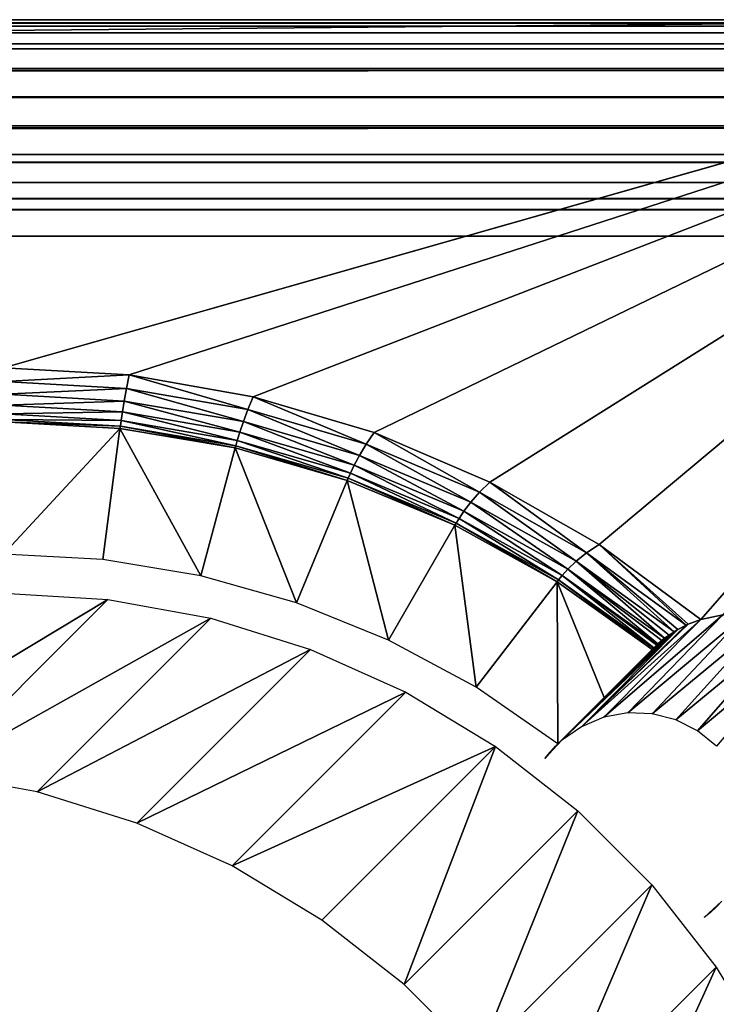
# Model space of a CAD drawing. Header units: millimetres. Extents: x -95 to 95, y -21 to 21.
# Tile 88 of 89: x 88.43 to 91.64, y 16.45 to 21. Entities that reach past the tile are written whole.
import ezdxf

# ---------------------------------------------------------------- set-up
doc = ezdxf.new("R2010")
doc.units = ezdxf.units.MM
doc.header["$LTSCALE"] = 135.540879
for name, color, linetype in [('1', 7, 'CONTINUOUS'), ('11', 7, 'CONTINUOUS'), ('2', 7, 'CONTINUOUS'), ('26', 7, 'CONTINUOUS'), ('29', 7, 'CONTINUOUS'), ('39', 7, 'CONTINUOUS'), ('6', 7, 'CONTINUOUS'), ('74', 7, 'CONTINUOUS')]:
    doc.layers.add(name, color=color, linetype=linetype)

msp = doc.modelspace()

# ---------------------------------------------------------------- linework, layer by layer
at = {"layer": '1', "color": 7, "linetype": 'Continuous', "true_color": 0xe0f2ff}
for points in [[(-94, 21), (94, 21), (-88.3518, 19.3921), (-94, 21)], [(-88.3518, 19.3921), (94, 21), (88.3518, 19.3921), (-88.3518, 19.3921)], [(88.3518, 19.3921), (94, 21), (88.9314, 19.3587), (88.3518, 19.3921)], [(88.9314, 19.3587), (94, 21), (89.505, 19.2584), (88.9314, 19.3587)], [(89.505, 19.2584), (94, 21), (90.0629, 19.0928), (89.505, 19.2584)], [(90.0629, 19.0928), (94, 21), (90.598, 18.8639), (90.0629, 19.0928)], [(90.598, 18.8639), (94, 21), (91.1031, 18.5749), (90.598, 18.8639)], [(91.1031, 18.5749), (94, 21), (91.5716, 18.2297), (91.1031, 18.5749)], [(91.5716, 18.2297), (94, 21), (91.6732, 18.2506), (91.5716, 18.2297)]]:
    msp.add_3dface(points, dxfattribs=at)
at = {"layer": '11', "color": 7, "linetype": 'Continuous', "true_color": 0xe0f2ff}
for points in [[(94, 21, 111.5), (-94, 21, 111.5), (-94, 20.9848, 111.6737), (94, 21, 111.5)], [(94, 20.9848, 111.6737), (94, 21, 111.5), (-94, 20.9848, 111.6737), (94, 20.9848, 111.6737)], [(94, 20.9703, 111.7419), (94, 20.9848, 111.6737), (-94, 20.9703, 111.7419), (94, 20.9703, 111.7419)], [(-94, 20.9703, 111.7419), (94, 20.9848, 111.6737), (-94, 20.9848, 111.6737), (-94, 20.9703, 111.7419)], [(94, 20.9397, 111.842), (94, 20.9703, 111.7419), (-94, 20.9397, 111.842), (94, 20.9397, 111.842)], [(-94, 20.9397, 111.842), (94, 20.9703, 111.7419), (-94, 20.9703, 111.7419), (-94, 20.9397, 111.842)], [(-94, 20.8892, 111.9576), (94, 20.9397, 111.842), (-94, 20.9397, 111.842), (-94, 20.8892, 111.9576)], [(94, 20.8892, 111.9576), (94, 20.9397, 111.842), (-94, 20.8892, 111.9576), (94, 20.8892, 111.9576)], [(-94, 20.866, 112), (94, 20.8892, 111.9576), (-94, 20.8892, 111.9576), (-94, 20.866, 112)], [(94, 20.866, 112), (94, 20.8892, 111.9576), (-94, 20.866, 112), (94, 20.866, 112)], [(94, 20.7744, 112.1327), (94, 20.866, 112), (-94, 20.7744, 112.1327), (94, 20.7744, 112.1327)], [(-94, 20.7744, 112.1327), (94, 20.866, 112), (-94, 20.866, 112), (-94, 20.7744, 112.1327)], [(-94, 20.766, 112.1428), (94, 20.7744, 112.1327), (-94, 20.7744, 112.1327), (-94, 20.766, 112.1428)], [(94, 20.766, 112.1428), (94, 20.7744, 112.1327), (-94, 20.766, 112.1428), (94, 20.766, 112.1428)], [(-94, 20.644, 112.265), (94, 20.766, 112.1428), (-94, 20.766, 112.1428), (-94, 20.644, 112.265)], [(94, 20.644, 112.265), (94, 20.766, 112.1428), (-94, 20.644, 112.265), (94, 20.644, 112.265)], [(94, 20.6428, 112.2661), (94, 20.644, 112.265), (-94, 20.6428, 112.2661), (94, 20.6428, 112.2661)], [(-94, 20.6428, 112.2661), (94, 20.644, 112.265), (-94, 20.644, 112.265), (-94, 20.6428, 112.2661)], [(94, 20.5099, 112.3602), (94, 20.6428, 112.2661), (-94, 20.5099, 112.3602), (94, 20.5099, 112.3602)], [(-94, 20.5099, 112.3602), (94, 20.6428, 112.2661), (-94, 20.6428, 112.2661), (-94, 20.5099, 112.3602)], [(-94, 20.5, 112.366), (94, 20.5099, 112.3602), (-94, 20.5099, 112.3602), (-94, 20.5, 112.366)], [(94, 20.5, 112.366), (94, 20.5099, 112.3602), (-94, 20.5, 112.366), (94, 20.5, 112.366)], [(-94, 20.3777, 112.4259), (94, 20.5, 112.366), (-94, 20.5, 112.366), (-94, 20.3777, 112.4259)], [(94, 20.3777, 112.4259), (94, 20.5, 112.366), (-94, 20.3777, 112.4259), (94, 20.3777, 112.4259)], [(-94, 20.342, 112.4397), (94, 20.3777, 112.4259), (-94, 20.3777, 112.4259), (-94, 20.342, 112.4397)], [(94, 20.342, 112.4397), (94, 20.3777, 112.4259), (-94, 20.342, 112.4397), (94, 20.342, 112.4397)], [(-94, 20.2485, 112.4686), (94, 20.342, 112.4397), (-94, 20.342, 112.4397), (-94, 20.2485, 112.4686)], [(94, 20.2485, 112.4686), (94, 20.342, 112.4397), (-94, 20.2485, 112.4686), (94, 20.2485, 112.4686)], [(94, 20.1736, 112.4848), (94, 20.2485, 112.4686), (-94, 20.1736, 112.4848), (94, 20.1736, 112.4848)], [(-94, 20.1736, 112.4848), (94, 20.2485, 112.4686), (-94, 20.2485, 112.4686), (-94, 20.1736, 112.4848)], [(94, 20.1231, 112.4924), (94, 20.1736, 112.4848), (-94, 20.1231, 112.4924), (94, 20.1231, 112.4924)], [(-94, 20.1231, 112.4924), (94, 20.1736, 112.4848), (-94, 20.1736, 112.4848), (-94, 20.1231, 112.4924)], [(-94, 20, 112.5), (94, 20, 112.5), (94, 20.1231, 112.4924), (-94, 20, 112.5)], [(-94, 20, 112.5), (94, 20.1231, 112.4924), (-94, 20.1231, 112.4924), (-94, 20, 112.5)]]:
    msp.add_3dface(points, dxfattribs=at)
at = {"layer": '2', "color": 7, "linetype": 'Continuous', "true_color": 0xe0f2ff}
for points in [[(94, -20, 112.5), (94, 20, 112.5), (-94, 20, 112.5), (94, -20, 112.5)], [(-94, -20, 112.5), (94, -20, 112.5), (-94, 20, 112.5), (-94, -20, 112.5)]]:
    msp.add_3dface(points, dxfattribs=at)
at = {"layer": '26', "color": 7, "linetype": 'Continuous', "true_color": 0xe0f2ff}
for points in [[(87.5488, 17.5487, 109.0087), (88.3511, 18.3509, 17.0831), (88.8331, 18.3218, 17.0826), (87.5488, 17.5487, 109.0087)], [(88.031, 17.5195, 109.0097), (87.5488, 17.5487, 109.0087), (88.8331, 18.3218, 17.0826), (88.031, 17.5195, 109.0097)], [(89.3081, 18.2348, 17.0822), (88.031, 17.5195, 109.0097), (88.8331, 18.3218, 17.0826), (89.3081, 18.2348, 17.0822)], [(88.5061, 17.4325, 109.0106), (88.031, 17.5195, 109.0097), (89.3081, 18.2348, 17.0822), (88.5061, 17.4325, 109.0106)], [(89.7693, 18.0911, 17.0818), (88.5061, 17.4325, 109.0106), (89.3081, 18.2348, 17.0822), (89.7693, 18.0911, 17.0818)], [(88.9672, 17.2887, 109.0113), (88.5061, 17.4325, 109.0106), (89.7693, 18.0911, 17.0818), (88.9672, 17.2887, 109.0113)], [(90.2099, 17.8928, 17.0815), (88.9672, 17.2887, 109.0113), (89.7693, 18.0911, 17.0818), (90.2099, 17.8928, 17.0815)], [(89.4077, 17.0905, 109.0118), (88.9672, 17.2887, 109.0113), (90.2099, 17.8928, 17.0815), (89.4077, 17.0905, 109.0118)], [(90.6233, 17.6429, 17.0814), (89.4077, 17.0905, 109.0118), (90.2099, 17.8928, 17.0815), (90.6233, 17.6429, 17.0814)], [(89.821, 16.8406, 109.0121), (89.4077, 17.0905, 109.0118), (90.6233, 17.6429, 17.0814), (89.821, 16.8406, 109.0121)], [(90.2012, 16.5428, 109.0123), (89.821, 16.8406, 109.0121), (90.6233, 17.6429, 17.0814), (90.2012, 16.5428, 109.0123)], [(91.0036, 17.3449, 17.0813), (90.2012, 16.5428, 109.0123), (90.6233, 17.6429, 17.0814), (91.0036, 17.3449, 17.0813)], [(90.5428, 16.2012, 109.0123), (90.2012, 16.5428, 109.0123), (91.0036, 17.3449, 17.0813), (90.5428, 16.2012, 109.0123)], [(91.3452, 17.0033, 17.0813), (90.5428, 16.2012, 109.0123), (91.0036, 17.3449, 17.0813), (91.3452, 17.0033, 17.0813)], [(90.8406, 15.821, 109.0121), (90.5428, 16.2012, 109.0123), (91.3452, 17.0033, 17.0813), (90.8406, 15.821, 109.0121)], [(91.6431, 16.623, 17.0814), (90.8406, 15.821, 109.0121), (91.3452, 17.0033, 17.0813), (91.6431, 16.623, 17.0814)], [(91.0905, 15.4077, 109.0118), (90.8406, 15.821, 109.0121), (91.6431, 16.623, 17.0814), (91.0905, 15.4077, 109.0118)], [(91.893, 16.2095, 17.0815), (91.0905, 15.4077, 109.0118), (91.6431, 16.623, 17.0814), (91.893, 16.2095, 17.0815)]]:
    msp.add_3dface(points, dxfattribs=at)
at = {"layer": '29', "color": 7, "linetype": 'Continuous', "true_color": 0xe0f2ff}
for points in [[(88.3518, 18.5306, 15.9322), (88.3518, 19.1423, 0.2403), (88.8888, 19.1121, 0.2403), (88.3518, 18.5306, 15.9322)], [(88.3518, 18.5306, 15.9322), (88.8888, 19.1121, 0.2403), (88.8094, 18.5055, 15.9322), (88.3518, 18.5306, 15.9322)], [(88.8094, 18.5055, 15.9322), (88.8888, 19.1121, 0.2403), (89.2623, 18.4302, 15.9322), (88.8094, 18.5055, 15.9322)], [(88.8888, 19.1121, 0.2403), (89.4207, 19.0215, 0.2403), (89.2623, 18.4302, 15.9322), (88.8888, 19.1121, 0.2403)], [(89.2623, 18.4302, 15.9322), (89.4207, 19.0215, 0.2403), (89.7042, 18.3057, 15.9322), (89.2623, 18.4302, 15.9322)], [(89.4207, 19.0215, 0.2403), (89.9387, 18.8718, 0.2403), (89.7042, 18.3057, 15.9322), (89.4207, 19.0215, 0.2403)], [(89.7042, 18.3057, 15.9322), (89.9387, 18.8718, 0.2403), (90.1297, 18.1335, 15.9322), (89.7042, 18.3057, 15.9322)], [(89.9387, 18.8718, 0.2403), (90.4365, 18.6649, 0.2403), (90.1297, 18.1335, 15.9322), (89.9387, 18.8718, 0.2403)], [(90.1297, 18.1335, 15.9322), (90.4365, 18.6649, 0.2403), (90.5338, 17.9157, 15.9322), (90.1297, 18.1335, 15.9322)], [(90.4365, 18.6649, 0.2403), (90.908, 18.4033, 0.2403), (90.5338, 17.9157, 15.9322), (90.4365, 18.6649, 0.2403)], [(90.5338, 17.9157, 15.9322), (90.908, 18.4033, 0.2403), (90.9116, 17.6549, 15.9322), (90.5338, 17.9157, 15.9322)], [(90.9116, 17.6549, 15.9322), (90.908, 18.4033, 0.2403), (91.1254, 17.8687, 8.233), (90.9116, 17.6549, 15.9322)], [(91.3471, 18.0904, 0.2403), (91.1254, 17.8687, 8.233), (90.908, 18.4033, 0.2403), (91.3471, 18.0904, 0.2403)]]:
    msp.add_3dface(points, dxfattribs=at)
at = {"layer": '39', "color": 7, "linetype": 'Continuous', "true_color": 0xe0f2ff}
for points in [[(88.3518, 19.3921), (88.9314, 19.3587), (88.3518, 19.329, 0.0081), (88.3518, 19.3921)], [(88.3518, 19.329, 0.0081), (88.9314, 19.3587), (88.9196, 19.2965, 0.0081), (88.3518, 19.329, 0.0081)], [(88.9196, 19.2965, 0.0081), (88.9314, 19.3587), (89.48, 19.1994, 0.0081), (88.9196, 19.2965, 0.0081)], [(88.9314, 19.3587), (89.505, 19.2584), (89.48, 19.1994, 0.0081), (88.9314, 19.3587)], [(88.3518, 19.2699, 0.0319), (88.3518, 19.329, 0.0081), (88.9196, 19.2965, 0.0081), (88.3518, 19.2699, 0.0319)], [(88.3518, 19.2699, 0.0319), (88.9196, 19.2965, 0.0081), (88.909, 19.2382, 0.0319), (88.3518, 19.2699, 0.0319)], [(88.909, 19.2382, 0.0319), (88.9196, 19.2965, 0.0081), (89.459, 19.1436, 0.0319), (88.909, 19.2382, 0.0319)], [(88.9196, 19.2965, 0.0081), (89.48, 19.1994, 0.0081), (89.459, 19.1436, 0.0319), (88.9196, 19.2965, 0.0081)], [(88.3518, 19.2187, 0.0699), (88.3518, 19.2699, 0.0319), (88.909, 19.2382, 0.0319), (88.3518, 19.2187, 0.0699)], [(89.48, 19.1994, 0.0081), (89.505, 19.2584), (90.0257, 19.039, 0.0081), (89.48, 19.1994, 0.0081)], [(89.505, 19.2584), (90.0629, 19.0928), (90.0257, 19.039, 0.0081), (89.505, 19.2584)], [(88.3518, 19.2187, 0.0699), (88.909, 19.2382, 0.0319), (88.9008, 19.1876, 0.0699), (88.3518, 19.2187, 0.0699)], [(88.3518, 19.1788, 0.1196), (88.3518, 19.2187, 0.0699), (88.9008, 19.1876, 0.0699), (88.3518, 19.1788, 0.1196)], [(88.9008, 19.1876, 0.0699), (88.909, 19.2382, 0.0319), (89.4427, 19.0949, 0.0699), (88.9008, 19.1876, 0.0699)], [(88.909, 19.2382, 0.0319), (89.459, 19.1436, 0.0319), (89.4427, 19.0949, 0.0699), (88.909, 19.2382, 0.0319)], [(89.459, 19.1436, 0.0319), (89.48, 19.1994, 0.0081), (89.9948, 18.9873, 0.0319), (89.459, 19.1436, 0.0319)], [(89.48, 19.1994, 0.0081), (90.0257, 19.039, 0.0081), (89.9948, 18.9873, 0.0319), (89.48, 19.1994, 0.0081)], [(88.3518, 19.1788, 0.1196), (88.9008, 19.1876, 0.0699), (88.8949, 19.1482, 0.1196), (88.3518, 19.1788, 0.1196)], [(88.3518, 19.1528, 0.1777), (88.3518, 19.1788, 0.1196), (88.8949, 19.1482, 0.1196), (88.3518, 19.1528, 0.1777)], [(88.3518, 19.1423, 0.2403), (88.3518, 19.1528, 0.1777), (88.8913, 19.1223, 0.1777), (88.3518, 19.1423, 0.2403)], [(88.3518, 19.1528, 0.1777), (88.8949, 19.1482, 0.1196), (88.8913, 19.1223, 0.1777), (88.3518, 19.1528, 0.1777)], [(88.8949, 19.1482, 0.1196), (88.9008, 19.1876, 0.0699), (89.4311, 19.0566, 0.1196), (88.8949, 19.1482, 0.1196)], [(88.9008, 19.1876, 0.0699), (89.4427, 19.0949, 0.0699), (89.4311, 19.0566, 0.1196), (88.9008, 19.1876, 0.0699)], [(88.8888, 19.1121, 0.2403), (88.3518, 19.1423, 0.2403), (88.8913, 19.1223, 0.1777), (88.8888, 19.1121, 0.2403)], [(89.4207, 19.0215, 0.2403), (88.8888, 19.1121, 0.2403), (88.8913, 19.1223, 0.1777), (89.4207, 19.0215, 0.2403)], [(88.8913, 19.1223, 0.1777), (88.8949, 19.1482, 0.1196), (89.4241, 19.0315, 0.1777), (88.8913, 19.1223, 0.1777)], [(89.4207, 19.0215, 0.2403), (88.8913, 19.1223, 0.1777), (89.4241, 19.0315, 0.1777), (89.4207, 19.0215, 0.2403)], [(88.8949, 19.1482, 0.1196), (89.4311, 19.0566, 0.1196), (89.4241, 19.0315, 0.1777), (88.8949, 19.1482, 0.1196)], [(89.4427, 19.0949, 0.0699), (89.459, 19.1436, 0.0319), (89.9707, 18.9416, 0.0699), (89.4427, 19.0949, 0.0699)], [(89.459, 19.1436, 0.0319), (89.9948, 18.9873, 0.0319), (89.9707, 18.9416, 0.0699), (89.459, 19.1436, 0.0319)], [(89.4311, 19.0566, 0.1196), (89.4427, 19.0949, 0.0699), (89.9536, 18.9053, 0.1196), (89.4311, 19.0566, 0.1196)], [(89.4427, 19.0949, 0.0699), (89.9707, 18.9416, 0.0699), (89.9536, 18.9053, 0.1196), (89.4427, 19.0949, 0.0699)], [(90.0257, 19.039, 0.0081), (90.0629, 19.0928), (90.5496, 18.8175, 0.0081), (90.0257, 19.039, 0.0081)], [(90.0629, 19.0928), (90.598, 18.8639), (90.5496, 18.8175, 0.0081), (90.0629, 19.0928)], [(89.9387, 18.8718, 0.2403), (89.4207, 19.0215, 0.2403), (89.4241, 19.0315, 0.1777), (89.9387, 18.8718, 0.2403)], [(89.4241, 19.0315, 0.1777), (89.4311, 19.0566, 0.1196), (89.9432, 18.8814, 0.1777), (89.4241, 19.0315, 0.1777)], [(89.9387, 18.8718, 0.2403), (89.4241, 19.0315, 0.1777), (89.9432, 18.8814, 0.1777), (89.9387, 18.8718, 0.2403)], [(89.4311, 19.0566, 0.1196), (89.9536, 18.9053, 0.1196), (89.9432, 18.8814, 0.1777), (89.4311, 19.0566, 0.1196)], [(89.9948, 18.9873, 0.0319), (90.0257, 19.039, 0.0081), (90.5094, 18.7713, 0.0319), (89.9948, 18.9873, 0.0319)], [(90.0257, 19.039, 0.0081), (90.5496, 18.8175, 0.0081), (90.5094, 18.7713, 0.0319), (90.0257, 19.039, 0.0081)], [(89.9707, 18.9416, 0.0699), (89.9948, 18.9873, 0.0319), (90.4781, 18.7297, 0.0699), (89.9707, 18.9416, 0.0699)], [(89.9948, 18.9873, 0.0319), (90.5094, 18.7713, 0.0319), (90.4781, 18.7297, 0.0699), (89.9948, 18.9873, 0.0319)], [(89.9536, 18.9053, 0.1196), (89.9707, 18.9416, 0.0699), (90.4558, 18.6961, 0.1196), (89.9536, 18.9053, 0.1196)], [(89.9707, 18.9416, 0.0699), (90.4781, 18.7297, 0.0699), (90.4558, 18.6961, 0.1196), (89.9707, 18.9416, 0.0699)], [(90.4365, 18.6649, 0.2403), (89.9387, 18.8718, 0.2403), (89.9432, 18.8814, 0.1777), (90.4365, 18.6649, 0.2403)], [(89.9432, 18.8814, 0.1777), (89.9536, 18.9053, 0.1196), (90.4421, 18.6738, 0.1777), (89.9432, 18.8814, 0.1777)], [(90.4365, 18.6649, 0.2403), (89.9432, 18.8814, 0.1777), (90.4421, 18.6738, 0.1777), (90.4365, 18.6649, 0.2403)], [(89.9536, 18.9053, 0.1196), (90.4558, 18.6961, 0.1196), (90.4421, 18.6738, 0.1777), (89.9536, 18.9053, 0.1196)], [(90.5496, 18.8175, 0.0081), (90.598, 18.8639), (91.0447, 18.5376, 0.0081), (90.5496, 18.8175, 0.0081)], [(90.598, 18.8639), (91.1031, 18.5749), (91.0447, 18.5376, 0.0081), (90.598, 18.8639)], [(90.5094, 18.7713, 0.0319), (90.5496, 18.8175, 0.0081), (90.9962, 18.4985, 0.0319), (90.5094, 18.7713, 0.0319)], [(90.5496, 18.8175, 0.0081), (91.0447, 18.5376, 0.0081), (90.9962, 18.4985, 0.0319), (90.5496, 18.8175, 0.0081)], [(90.4781, 18.7297, 0.0699), (90.5094, 18.7713, 0.0319), (90.9583, 18.4619, 0.0699), (90.4781, 18.7297, 0.0699)], [(90.5094, 18.7713, 0.0319), (90.9962, 18.4985, 0.0319), (90.9583, 18.4619, 0.0699), (90.5094, 18.7713, 0.0319)], [(90.4421, 18.6738, 0.1777), (90.4558, 18.6961, 0.1196), (90.9146, 18.4115, 0.1777), (90.4421, 18.6738, 0.1777)], [(90.4558, 18.6961, 0.1196), (90.4781, 18.7297, 0.0699), (90.9312, 18.4318, 0.1196), (90.4558, 18.6961, 0.1196)], [(90.4558, 18.6961, 0.1196), (90.9312, 18.4318, 0.1196), (90.9146, 18.4115, 0.1777), (90.4558, 18.6961, 0.1196)], [(90.4781, 18.7297, 0.0699), (90.9583, 18.4619, 0.0699), (90.9312, 18.4318, 0.1196), (90.4781, 18.7297, 0.0699)], [(90.908, 18.4033, 0.2403), (90.4365, 18.6649, 0.2403), (90.4421, 18.6738, 0.1777), (90.908, 18.4033, 0.2403)], [(90.908, 18.4033, 0.2403), (90.4421, 18.6738, 0.1777), (90.9146, 18.4115, 0.1777), (90.908, 18.4033, 0.2403)], [(91.0447, 18.5376, 0.0081), (91.1031, 18.5749), (91.5042, 18.2034, 0.0081), (91.0447, 18.5376, 0.0081)], [(91.5042, 18.2034, 0.0081), (91.1031, 18.5749), (91.5139, 18.2078, 0.0058), (91.5042, 18.2034, 0.0081)], [(91.1031, 18.5749), (91.5716, 18.2297), (91.5139, 18.2078, 0.0058), (91.1031, 18.5749)], [(90.9962, 18.4985, 0.0319), (91.0447, 18.5376, 0.0081), (91.4484, 18.1727, 0.0319), (90.9962, 18.4985, 0.0319)], [(91.0447, 18.5376, 0.0081), (91.4656, 18.1831, 0.0223), (91.4484, 18.1727, 0.0319), (91.0447, 18.5376, 0.0081)], [(91.0447, 18.5376, 0.0081), (91.5042, 18.2034, 0.0081), (91.4656, 18.1831, 0.0223), (91.0447, 18.5376, 0.0081)], [(90.9583, 18.4619, 0.0699), (90.9962, 18.4985, 0.0319), (91.4049, 18.1421, 0.0699), (90.9583, 18.4619, 0.0699)], [(90.9962, 18.4985, 0.0319), (91.4252, 18.1572, 0.0491), (91.4049, 18.1421, 0.0699), (90.9962, 18.4985, 0.0319)], [(90.9962, 18.4985, 0.0319), (91.4484, 18.1727, 0.0319), (91.4252, 18.1572, 0.0491), (90.9962, 18.4985, 0.0319)], [(90.9146, 18.4115, 0.1777), (90.9312, 18.4318, 0.1196), (91.3545, 18.0979, 0.1777), (90.9146, 18.4115, 0.1777)], [(90.9312, 18.4318, 0.1196), (90.9583, 18.4619, 0.0699), (91.3737, 18.1159, 0.1196), (90.9312, 18.4318, 0.1196)], [(90.9312, 18.4318, 0.1196), (91.3737, 18.1159, 0.1196), (91.3685, 18.1111, 0.1318), (90.9312, 18.4318, 0.1196)], [(90.9312, 18.4318, 0.1196), (91.3685, 18.1111, 0.1318), (91.3545, 18.0979, 0.1777), (90.9312, 18.4318, 0.1196)], [(90.9583, 18.4619, 0.0699), (91.3927, 18.1323, 0.0859), (91.3737, 18.1159, 0.1196), (90.9583, 18.4619, 0.0699)], [(90.9583, 18.4619, 0.0699), (91.4049, 18.1421, 0.0699), (91.3927, 18.1323, 0.0859), (90.9583, 18.4619, 0.0699)], [(91.3471, 18.0904, 0.2403), (90.908, 18.4033, 0.2403), (90.9146, 18.4115, 0.1777), (91.3471, 18.0904, 0.2403)], [(90.9146, 18.4115, 0.1777), (91.3545, 18.0979, 0.1777), (91.3533, 18.0966, 0.184), (90.9146, 18.4115, 0.1777)], [(91.3471, 18.0904, 0.2403), (90.9146, 18.4115, 0.1777), (91.3533, 18.0966, 0.184), (91.3471, 18.0904, 0.2403)]]:
    msp.add_3dface(points, dxfattribs=at)
at = {"layer": '6', "color": 7, "linetype": 'Continuous', "true_color": 0xe0f2ff}
for points in [[(-77.6942, 21, 96.0996), (-94, 21, 111.5), (94, 21, 111.5), (-77.6942, 21, 96.0996)], [(94, 21), (-94, 21), (77.8774, 21, 49.964), (94, 21)], [(-77.5, 21, 96.1166), (-77.6942, 21, 96.0996), (94, 21, 111.5), (-77.5, 21, 96.1166)], [(77.5, 21, 96.1166), (-77.5, 21, 96.1166), (94, 21, 111.5), (77.5, 21, 96.1166)], [(77.6942, 21, 96.0996), (77.5, 21, 96.1166), (94, 21, 111.5), (77.6942, 21, 96.0996)], [(77.8821, 21, 96.0491), (77.6942, 21, 96.0996), (94, 21, 111.5), (77.8821, 21, 96.0491)], [(78.0516, 21, 50.0453), (94, 21), (77.8774, 21, 49.964), (78.0516, 21, 50.0453)], [(78.0585, 21, 95.9668), (77.8821, 21, 96.0491), (94, 21, 111.5), (78.0585, 21, 95.9668)], [(78.2088, 21, 50.1554), (94, 21), (78.0516, 21, 50.0453), (78.2088, 21, 50.1554)], [(78.2177, 21, 95.8553), (78.0585, 21, 95.9668), (94, 21, 111.5), (78.2177, 21, 95.8553)], [(78.3447, 21, 50.2912), (94, 21), (78.2088, 21, 50.1554), (78.3447, 21, 50.2912)], [(78.3552, 21, 95.7177), (78.2177, 21, 95.8553), (94, 21, 111.5), (78.3552, 21, 95.7177)], [(78.4549, 21, 50.4484), (94, 21), (78.3447, 21, 50.2912), (78.4549, 21, 50.4484)], [(78.4667, 21, 95.5585), (78.3552, 21, 95.7177), (94, 21, 111.5), (78.4667, 21, 95.5585)], [(78.5362, 21, 50.6226), (94, 21), (78.4549, 21, 50.4484), (78.5362, 21, 50.6226)], [(78.5489, 21, 95.3821), (78.4667, 21, 95.5585), (94, 21, 111.5), (78.5489, 21, 95.3821)], [(78.586, 21, 50.8081), (94, 21), (78.5362, 21, 50.6226), (78.586, 21, 50.8081)], [(78.5993, 21, 95.1942), (78.5489, 21, 95.3821), (94, 21, 111.5), (78.5993, 21, 95.1942)], [(78.586, 21, 50.8081), (78.6028, 21, 51), (94, 21, 111.5), (78.586, 21, 50.8081)], [(94, 21), (78.586, 21, 50.8081), (94, 21, 111.5), (94, 21)], [(78.6163, 21, 95), (78.5993, 21, 95.1942), (94, 21, 111.5), (78.6163, 21, 95)], [(78.6028, 21, 51), (78.6163, 21, 95), (94, 21, 111.5), (78.6028, 21, 51)]]:
    msp.add_3dface(points, dxfattribs=at)
at = {"layer": '74', "color": 7, "linetype": 'Continuous', "true_color": 0xe0f2ff}
for points in [[(91.5716, 18.2297), (91.6732, 18.2506), (91.1242, 17.777, 16.5092), (91.5716, 18.2297)], [(91.1242, 17.777, 16.5092), (91.6732, 18.2506), (91.2348, 17.797, 16.5128), (91.1242, 17.777, 16.5092)], [(91.2348, 17.797, 16.5128), (91.777, 18.2512), (91.3472, 17.793, 16.5158), (91.2348, 17.797, 16.5128)], [(91.6732, 18.2506), (91.777, 18.2512), (91.2348, 17.797, 16.5128), (91.6732, 18.2506)], [(91.777, 18.2512), (91.8789, 18.2314), (91.3472, 17.793, 16.5158), (91.777, 18.2512)], [(91.5139, 18.2078, 0.0058), (91.5716, 18.2297), (91.0203, 17.7338, 16.5051), (91.5139, 18.2078, 0.0058)], [(91.0203, 17.7338, 16.5051), (91.5716, 18.2297), (91.1242, 17.777, 16.5092), (91.0203, 17.7338, 16.5051)], [(91.5042, 18.2034, 0.0081), (91.5139, 18.2078, 0.0058), (91.0203, 17.7338, 16.5051), (91.5042, 18.2034, 0.0081)], [(91.4656, 18.1831, 0.0223), (91.5042, 18.2034, 0.0081), (91.0203, 17.7338, 16.5051), (91.4656, 18.1831, 0.0223)], [(91.3472, 17.793, 16.5158), (91.8789, 18.2314), (91.4561, 17.7652, 16.518), (91.3472, 17.793, 16.5158)], [(91.8789, 18.2314), (91.9748, 18.192), (91.4561, 17.7652, 16.518), (91.8789, 18.2314)], [(91.4484, 18.1727, 0.0319), (91.4656, 18.1831, 0.0223), (90.9281, 17.6696, 16.5008), (91.4484, 18.1727, 0.0319)], [(90.9281, 17.6696, 16.5008), (91.4656, 18.1831, 0.0223), (91.0203, 17.7338, 16.5051), (90.9281, 17.6696, 16.5008)], [(91.4252, 18.1572, 0.0491), (91.4484, 18.1727, 0.0319), (90.9281, 17.6696, 16.5008), (91.4252, 18.1572, 0.0491)], [(91.4049, 18.1421, 0.0699), (91.4252, 18.1572, 0.0491), (90.9281, 17.6696, 16.5008), (91.4049, 18.1421, 0.0699)], [(91.4561, 17.7652, 16.518), (91.9748, 18.192), (91.5567, 17.7149, 16.5194), (91.4561, 17.7652, 16.518)], [(91.9748, 18.192), (92.0612, 18.1345), (91.5567, 17.7149, 16.5194), (91.9748, 18.192)], [(90.9116, 17.6549, 15.9322), (91.3737, 18.1159, 0.1196), (90.9281, 17.6696, 16.5008), (90.9116, 17.6549, 15.9322)], [(91.3737, 18.1159, 0.1196), (90.9116, 17.6549, 15.9322), (91.3685, 18.1111, 0.1318), (91.3737, 18.1159, 0.1196)], [(90.9116, 17.6549, 15.9322), (91.1254, 17.8687, 8.233), (91.3685, 18.1111, 0.1318), (90.9116, 17.6549, 15.9322)], [(91.3927, 18.1323, 0.0859), (91.4049, 18.1421, 0.0699), (90.9281, 17.6696, 16.5008), (91.3927, 18.1323, 0.0859)], [(91.3737, 18.1159, 0.1196), (91.3927, 18.1323, 0.0859), (90.9281, 17.6696, 16.5008), (91.3737, 18.1159, 0.1196)], [(91.3545, 18.0979, 0.1777), (91.3685, 18.1111, 0.1318), (91.1254, 17.8687, 8.233), (91.3545, 18.0979, 0.1777)], [(91.5567, 17.7149, 16.5194), (92.0612, 18.1345), (91.6443, 17.6443, 16.5199), (91.5567, 17.7149, 16.5194)], [(91.3533, 18.0966, 0.184), (91.3545, 18.0979, 0.1777), (91.1254, 17.8687, 8.233), (91.3533, 18.0966, 0.184)], [(91.1254, 17.8687, 8.233), (91.3471, 18.0904, 0.2403), (91.3533, 18.0966, 0.184), (91.1254, 17.8687, 8.233)], [(90.8516, 17.5872, 16.4964), (90.9015, 17.6444, 16.0669), (90.9281, 17.6696, 16.5008), (90.8516, 17.5872, 16.4964)], [(90.9015, 17.6444, 16.0669), (90.9081, 17.6513, 15.9997), (90.9281, 17.6696, 16.5008), (90.9015, 17.6444, 16.0669)], [(90.9081, 17.6513, 15.9997), (90.9116, 17.6549, 15.9322), (90.9281, 17.6696, 16.5008), (90.9081, 17.6513, 15.9997)], [(90.8759, 17.6164, 16.2813), (90.9015, 17.6444, 16.0669), (90.8516, 17.5872, 16.4964), (90.8759, 17.6164, 16.2813)], [(91.6163, 16.8759, 16.2817), (91.5872, 16.8516, 16.4964), (91.6696, 16.9281, 16.5008), (91.6163, 16.8759, 16.2817)], [(91.6444, 16.9015, 16.0669), (91.6163, 16.8759, 16.2817), (91.6696, 16.9281, 16.5008), (91.6444, 16.9015, 16.0669)]]:
    msp.add_3dface(points, dxfattribs=at)

doc.saveas('drawing.dxf')
